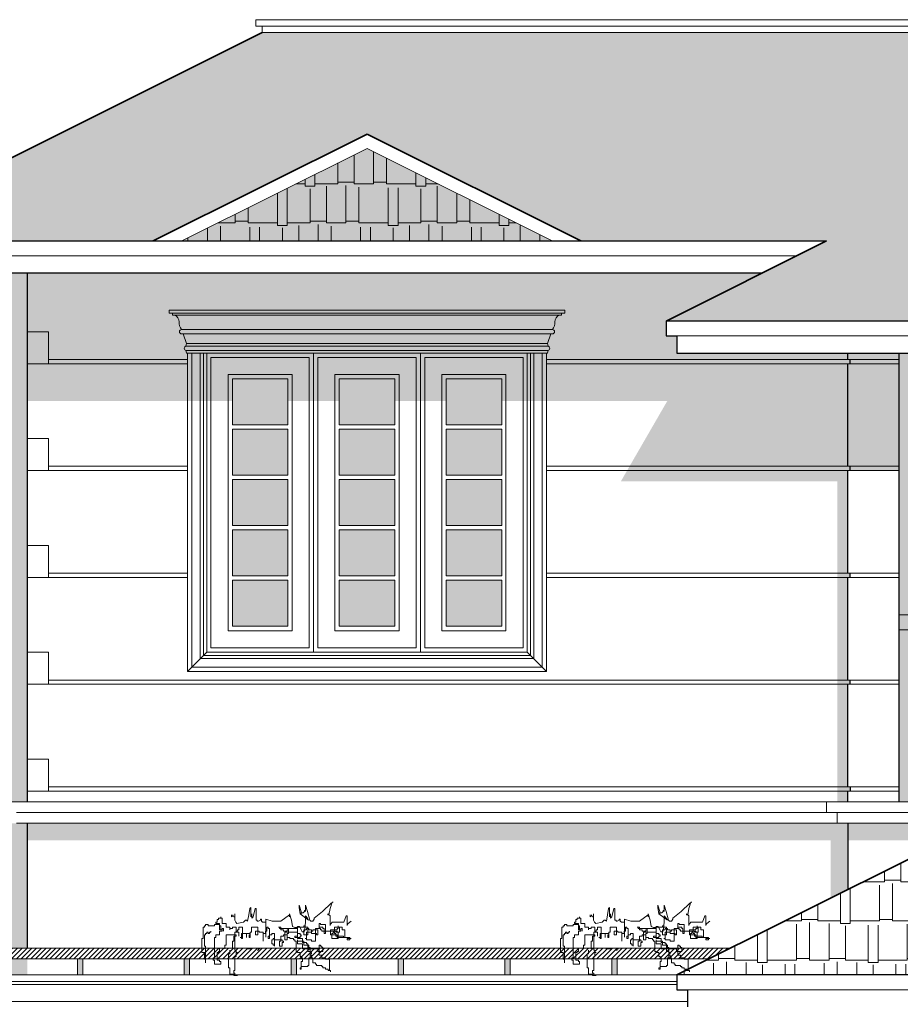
# Model space of a CAD drawing. Header units: centimetres. Extents: x 157 to 4450, y 465 to 3176.
# Tile 5 of 19: x 489 to 901, y 2555 to 3016. Entities that reach past the tile are written whole.
import ezdxf

# ---------------------------------------------------------------- set-up
doc = ezdxf.new("R2010")
doc.units = ezdxf.units.CM
doc.layers.get('0').update_dxf_attribs({"lineweight": 25})
for name, color, linetype, lineweight in [('1.000', 144, 'Continuous', 13), ('Dimension', 8, 'Continuous', 18), ('FURNIT', 204, 'Continuous', 9), ('Glass', 161, 'Continuous', 5), ('GRASS', 96, 'Continuous', 5), ('Hatch', 12, 'Continuous', 15), ('Shadow', 250, 'Continuous', 5), ('Win', 5, 'Continuous', 20)]:
    doc.layers.add(name, color=color, linetype=linetype, lineweight=lineweight)

# ---------------------------------------------------------------- blocks, each defined once
blk = doc.blocks.new('grass in')
for p, q in [((-20.42, 14.76), (-20.92, 14.76)), ((-20.92, 14.76), (-19.92, 14.26)), ((-19.42, 11.76), (-20.42, 14.76)), ((-19.92, 14.26), (-15.91, 10.26)), ((-18.92, 8.76), (-19.42, 11.76)), ((-19.42, 8.26), (-18.41, 9.26)), ((-18.41, 9.26), (-18.41, 8.76)), ((-15.91, 10.26), (-11.91, 7.26)), ((-9.91, 6.26), (-8.9, 10.26)), ((-5.4, 9.26), (-9.4, 6.26)), ((-8.9, 10.26), (-7.9, 13.26)), ((-7.9, 13.26), (-7.9, 10.26)), ((-7.9, 10.26), (-7.9, 10.76)), ((-7.9, 10.76), (-7.4, 10.76)), ((-7.4, 10.76), (-7.4, 10.26)), ((-7.4, 10.26), (-6.9, 9.76)), ((-6.9, 9.76), (-5.9, 9.76)), ((-5.9, 10.26), (-4.9, 13.26)), ((-5.9, 9.26), (-5.9, 10.26)), ((-5.9, 9.76), (-5.9, 9.26)), ((-4.9, 12.26), (-5.4, 9.26)), ((-4.9, 13.26), (-4.9, 12.26)), ((-1.4, 6.26), (-0.39, 9.26)), ((-0.39, 9.26), (-0.39, 7.76)), ((-0.39, 7.76), (-0.39, 9.26)), ((-0.39, 9.26), (-0.39, 8.76)), ((15.12, 6.26), (15.12, 11.76)), ((15.12, 11.76), (15.62, 11.76)), ((15.62, 11.76), (16.63, 7.76)), ((17.13, 7.26), (17.13, 9.26)), ((17.13, 9.26), (17.13, 8.76)), ((17.63, 7.76), (17.63, 12.26)), ((17.63, 12.26), (18.13, 11.76)), ((18.13, 11.76), (18.63, 8.76)), ((25.14, 6.26), (25.14, 9.26)), ((25.14, 9.26), (25.14, 7.76)), ((-29.34, 5.82), (-27.93, 4.76)), ((-27.93, 4.76), (-27.43, 3.76)), ((-27.43, 3.76), (-27.43, 8.26)), ((-27.43, 8.26), (-26.92, 8.26)), ((-26.92, 8.26), (-25.92, 5.26)), ((-25.92, 5.26), (-20.42, 5.26)), ((-20.42, 5.26), (-19.92, 4.76)), ((-19.92, 4.76), (-19.42, 4.26)), ((-19.42, 3.76), (-19.42, 8.26)), ((-18.41, 8.76), (-18.92, 8.76)), ((-14.92, 4.17), (-14.92, 4.77)), ((-14.92, 4.77), (-14.32, 4.77)), ((-14.32, 4.77), (-14.32, 2.38)), ((-11.91, 7.26), (-11.91, 6.76)), ((-11.91, 6.76), (-11.41, 5.76)), ((-11.41, 5.76), (-10.41, 5.76)), ((-10.41, 5.76), (-9.91, 6.26)), ((-9.4, 6.26), (-8.9, 7.26)), ((-8.9, 7.26), (-7.9, 8.26)), ((-7.9, 8.26), (-7.9, 5.26)), ((-7.9, 5.26), (-7.4, 1.26)), ((-1.9, 3.26), (-1.4, 6.26)), ((-0.39, 8.76), (3.61, 5.76)), ((3.61, 5.76), (7.62, 5.76)), ((7.62, 5.76), (10.62, 6.76)), ((10.62, 6.76), (10.62, -1.74)), ((10.62, -1.74), (10.62, 5.26)), ((10.62, 5.26), (12.12, 5.26)), ((12.12, 5.26), (12.62, 5.76)), ((12.62, 5.76), (12.62, 6.76)), ((12.62, 6.76), (13.12, 6.76)), ((13.12, 6.76), (13.12, 6.26)), ((13.12, 6.26), (14.12, 5.76)), ((14.12, 5.76), (14.62, 5.76)), ((14.62, 5.76), (14.62, 6.26)), ((14.62, 6.26), (15.12, 6.26)), ((16.63, 7.76), (17.13, 7.26)), ((17.13, 8.76), (17.63, 7.76)), ((18.63, 8.76), (19.13, 5.76)), ((19.13, 5.76), (19.63, 6.26)), ((19.63, 6.26), (20.13, 6.26)), ((20.13, 6.26), (21.13, 5.26)), ((21.13, 5.26), (24.13, 4.76)), ((24.13, 4.76), (24.63, 5.26)), ((24.63, 5.26), (25.14, 6.26)), ((25.14, 7.76), (25.64, 7.76)), ((25.64, 7.76), (26.14, 8.76)), ((26.14, 8.76), (26.14, 8.26)), ((26.14, 8.26), (26.64, 7.76)), ((26.64, 7.76), (26.64, 8.76)), ((31.04, 4.77), (29.25, 4.77)), ((29.25, 4.77), (29.25, 2.98)), ((31.63, 7.15), (31.04, 7.15)), ((31.04, 7.15), (31.04, 4.77)), ((31.63, 7.15), (31.63, 7.75)), ((31.63, 7.75), (31.63, 7.15)), ((32.83, 7.15), (31.63, 7.15)), ((32.23, 1.79), (32.23, 4.77)), ((32.23, 4.77), (34.02, 4.77)), ((32.83, 6.55), (32.83, 7.15)), ((33.42, 6.55), (32.83, 6.55)), ((33.42, 5.36), (33.42, 6.55)), ((34.02, 5.36), (33.42, 5.36)), ((34.02, 4.77), (34.02, 5.36)), ((-26.26, -1.79), (-26.26, 1.79)), ((-26.26, 1.79), (-25.07, 1.79)), ((-25.07, 1.79), (-25.07, 2.98)), ((-25.07, 2.98), (-21.49, 2.98)), ((-23.87, 0.6), (-23.87, 2.98)), ((-23.87, 2.98), (-23.28, 2.98)), ((-22.08, 0.6), (-23.87, 0.6)), ((-23.28, 2.98), (-23.28, 3.58)), ((-23.28, 3.58), (-23.28, 2.38)), ((-23.28, 2.38), (-22.68, 2.38)), ((-23.28, -2.38), (-23.28, 0.6)), ((-23.28, 0.6), (-22.68, 0.6)), ((-22.68, 2.38), (-22.68, 1.79)), ((-22.68, 1.79), (-19.7, 1.79)), ((-22.68, 0.6), (-22.68, 1.19)), ((-22.68, 1.19), (-19.7, 1.19)), ((-21.49, 1.19), (-22.08, 1.19)), ((-22.08, 1.19), (-22.08, 0.6)), ((-22.08, -1.19), (-22.08, 0)), ((-22.08, 0), (-21.49, 0)), ((-21.49, 2.98), (-21.49, 1.19)), ((-21.49, 0), (-21.49, 0.6)), ((-21.49, 0.6), (-20.89, 0.6)), ((-20.89, 0.6), (-20.89, 0)), ((-20.89, 0), (-20.29, 0)), ((-20.29, 0), (-20.29, -2.38)), ((-19.7, 1.79), (-19.7, 1.19)), ((-19.7, 1.19), (-19.7, -0.6)), ((-19.7, 1.19), (-16.11, 1.19)), ((-19.42, 4.26), (-19.42, 3.76)), ((-17.31, 0), (-17.31, 4.17)), ((-17.31, 4.17), (-14.92, 4.17)), ((-16.71, 0), (-17.31, 0)), ((-16.71, 1.19), (-16.71, 2.38)), ((-16.71, 2.38), (-16.11, 2.38)), ((-16.71, 1.19), (-16.71, 1.79)), ((-16.71, 1.79), (-16.71, 0)), ((-16.11, 1.19), (-16.71, 1.19)), ((-15.52, 1.19), (-16.71, 1.19)), ((-16.11, 2.38), (-16.11, 2.98)), ((-16.11, 2.98), (-14.32, 2.98)), ((-14.92, 1.79), (-15.52, 1.79)), ((-15.52, 1.79), (-15.52, 1.19)), ((-14.32, 2.38), (-14.92, 2.38)), ((-14.92, 2.38), (-14.92, 1.79)), ((-14.32, 2.98), (-14.32, 2.38)), ((-14.32, 2.38), (-12.53, 2.38)), ((-13.73, -0.6), (-13.73, 1.79)), ((-13.73, 1.79), (-11.34, 1.79)), ((-12.53, 0), (-13.13, 0)), ((-13.13, 0), (-13.13, -0.6)), ((-12.53, 2.38), (-12.53, 0)), ((-12.53, -3.58), (-12.53, 0)), ((-12.53, 0), (-10.74, 0)), ((-11.34, 1.79), (-11.34, 1.19)), ((-11.34, 1.19), (-10.74, 1.19)), ((-10.74, 0), (-10.74, 1.79)), ((-10.74, 1.79), (-9.55, 1.79)), ((-10.74, 1.19), (-10.74, 0.6)), ((-10.74, 0.6), (-8.36, 0.6)), ((-9.55, 1.79), (-9.55, 2.38)), ((-9.55, 2.38), (-8.36, 2.38)), ((-8.95, -0.6), (-8.95, 2.98)), ((-8.95, 2.98), (-7.76, 2.98)), ((-8.36, 2.38), (-8.36, 1.79)), ((-8.36, 1.79), (-7.16, 1.79)), ((-8.36, 0.6), (-8.36, -2.38)), ((-7.76, 2.98), (-7.76, 3.58)), ((-7.76, 3.58), (-7.16, 3.58)), ((-7.4, 1.26), (-6.9, 0.76)), ((-7.16, 3.58), (-7.16, 2.98)), ((-7.16, 2.98), (-4.18, 2.98)), ((-7.16, 1.79), (-7.16, -0.6)), ((-6.9, 0.76), (-6.4, 0.76)), ((-6.4, 0.76), (-5.9, 1.76)), ((-5.9, 1.76), (-5.4, 2.76)), ((-5.4, 2.76), (-4.9, 3.26)), ((-5.37, -0.6), (-5.37, 0)), ((-5.37, 0), (-4.18, 0)), ((-4.9, 3.26), (-4.4, 3.26)), ((-4.4, 3.26), (-3.9, 2.76)), ((-4.18, 2.98), (-4.18, -1.19)), ((0, 2.38), (-4.18, 2.38)), ((-4.18, 2.38), (-4.18, -2.38)), ((-4.18, 0), (-4.18, 0.6)), ((-4.18, 0.6), (1.79, 0.6)), ((-3.9, 2.76), (-2.9, 2.76)), ((-2.9, 2.76), (-1.9, 3.26)), ((0, 0), (0, 2.38)), ((0, 2.38), (4.18, 2.38)), ((0, 1.79), (0, 2.38)), ((0.6, 1.79), (0, 1.79)), ((0.6, 0), (0, 0)), ((0.6, 1.19), (0.6, 1.79)), ((2.39, 1.19), (0.6, 1.19)), ((0.6, -2.98), (0.6, 0)), ((1.79, 0.6), (1.79, -2.98)), ((3.58, 1.79), (2.39, 1.79)), ((2.39, 1.79), (2.39, 1.19)), ((4.77, 2.98), (3.58, 2.98)), ((3.58, 2.98), (3.58, 1.79)), ((4.18, 2.38), (4.18, 2.98)), ((4.18, 2.98), (4.77, 2.98)), ((6.57, -5.96), (6.57, 0)), ((6.57, 0), (7.76, 0)), ((7.76, 0), (7.76, -0.6)), ((8.95, -2.38), (8.95, 2.38)), ((8.95, 2.38), (9.55, 2.38)), ((9.55, 2.38), (9.55, 2.98)), ((9.55, 2.98), (10.15, 2.98)), ((10.15, 2.98), (10.15, 1.19)), ((10.15, 1.19), (10.74, 1.19)), ((10.74, 1.19), (10.74, 0)), ((10.74, 0), (11.94, 0)), ((11.94, -3.58), (11.94, 0.6)), ((11.94, 0.6), (13.73, 0.6)), ((11.94, 0), (11.94, -3.58)), ((13.73, 0.6), (13.73, 1.19)), ((13.73, 1.19), (15.52, 1.19)), ((14.32, -0.6), (14.32, 2.98)), ((14.32, 2.98), (17.31, 2.98)), ((15.52, 1.19), (15.52, -0.6)), ((17.31, 2.98), (17.31, 0.6)), ((17.31, 0.6), (17.91, 0.6)), ((17.91, 0.6), (17.91, -0.6)), ((17.91, -1.79), (17.91, 0)), ((17.91, 0), (19.7, 0)), ((19.7, 0), (19.7, -1.79)), ((19.7, -1.79), (19.7, 0)), ((19.7, 0), (21.49, 0)), ((21.49, -2.38), (21.49, 2.98)), ((21.49, 2.98), (23.28, 2.98)), ((21.49, 0), (21.49, 0.6)), ((21.49, 0.6), (21.49, 0)), ((21.49, 0), (22.08, 0)), ((22.08, 0), (22.08, -1.79)), ((23.28, 2.98), (23.28, 1.79)), ((23.28, 1.79), (23.87, 1.79)), ((24.47, 0.6), (23.28, 0.6)), ((23.28, 0.6), (23.28, -1.19)), ((23.87, 1.79), (23.87, 1.19)), ((23.87, 1.19), (24.47, 1.19)), ((26.26, 2.98), (24.47, 2.98)), ((24.47, 2.98), (24.47, 0.6)), ((24.47, 1.19), (24.47, 0.6)), ((24.47, 0.6), (25.07, 0.6)), ((25.07, 0.6), (25.07, -7.75)), ((26.26, 2.38), (26.26, 2.98)), ((27.45, 2.38), (26.26, 2.38)), ((29.25, 2.98), (27.45, 2.98)), ((27.45, 2.98), (27.45, 1.79)), ((27.45, 1.79), (27.45, 2.38)), ((31.04, 2.38), (30.44, 2.38)), ((30.44, 2.38), (30.44, 1.19)), ((31.04, 1.19), (31.04, 2.38)), ((31.63, 1.79), (31.04, 1.79)), ((31.04, 1.79), (31.04, 1.19)), ((31.04, 1.19), (31.04, 1.79)), ((31.04, 1.79), (32.23, 1.79)), ((32.23, 1.19), (31.04, 1.19)), ((32.23, 3.58), (31.63, 3.58)), ((31.63, 3.58), (31.63, 1.79)), ((34.62, 4.17), (32.23, 4.17)), ((32.23, 4.17), (32.23, 3.58)), ((32.23, -0.6), (32.23, 1.19)), ((34.62, 3.58), (34.62, 4.17)), ((37.6, 3.58), (34.62, 3.58)), ((36.41, 1.19), (36.41, 0.6)), ((36.41, 0.6), (37, 0.6)), ((37, 0.6), (37, 0)), ((37, 0), (37.6, 0)), ((38.79, 4.17), (37.6, 4.17)), ((37.6, 4.17), (37.6, 3.58)), ((37.6, 0), (37.6, 0.6)), ((37.6, 0.6), (38.2, 0.6)), ((38.2, 0.6), (38.2, 0)), ((38.2, 0), (38.79, 0)), ((38.79, 3.58), (38.79, 4.17)), ((39.39, 3.58), (38.79, 3.58)), ((38.79, 0), (38.79, -0.6)), ((39.39, 2.98), (39.39, 3.58)), ((39.99, 2.98), (39.39, 2.98)), ((39.99, -2.38), (39.99, 2.98)), ((-29.34, -2.38), (-27.45, -2.38)), ((-28.65, -2.98), (-28.65, -1.79)), ((-28.65, -1.79), (-25.66, -1.79)), ((-27.45, -2.98), (-28.65, -2.98)), ((-27.45, -2.38), (-27.45, -2.98)), ((-22.68, -1.79), (-26.26, -1.79)), ((-25.66, -1.79), (-25.66, -1.19)), ((-25.66, -1.19), (-22.08, -1.19)), ((-20.29, -2.38), (-23.28, -2.38)), ((-19.7, -0.6), (-22.68, -0.6)), ((-22.68, -0.6), (-22.68, -1.79)), ((-13.13, -0.6), (-13.73, -0.6)), ((-10.74, -3.58), (-12.53, -3.58)), ((-8.36, -2.98), (-10.74, -2.98)), ((-10.74, -2.98), (-10.74, -3.58)), ((-7.16, -0.6), (-8.95, -0.6)), ((-8.36, -2.38), (-7.76, -2.38)), ((-7.76, -2.38), (-8.36, -2.38)), ((-8.36, -2.38), (-8.36, -2.98)), ((-8.36, -4.77), (-8.36, -4.17)), ((-8.36, -4.17), (-7.16, -4.17)), ((-7.16, -4.17), (-7.16, -3.58)), ((-7.16, -3.58), (-4.18, -3.58)), ((-6.57, -4.17), (-7.16, -4.17)), ((-7.16, -4.17), (-7.16, -5.36)), ((-4.18, -2.38), (-6.57, -2.38)), ((-6.57, -2.38), (-6.57, -4.17)), ((-5.97, -1.19), (-5.97, -0.6)), ((-5.97, -0.6), (-5.37, -0.6)), ((-5.37, -1.19), (-5.97, -1.19)), ((-5.37, -1.79), (-5.37, -1.19)), ((-2.98, -1.79), (-5.37, -1.79)), ((-4.18, -1.19), (-2.98, -1.19)), ((-4.18, -3.58), (-4.18, -2.98)), ((-4.18, -2.98), (-4.18, -4.77)), ((-3.58, -8.34), (-3.58, -3.58)), ((-3.58, -3.58), (-2.98, -3.58)), ((-2.98, -1.19), (-2.98, -1.79)), ((-2.98, -3.58), (-2.98, -2.98)), ((-2.98, -2.98), (-2.39, -2.98)), ((-2.39, -2.98), (-2.39, -2.38)), ((-2.39, -2.38), (-0.6, -2.38)), ((-0.6, -2.38), (-0.6, -1.79)), ((-0.6, -1.79), (0.6, -1.79)), ((0.6, -1.79), (0.6, -0.6)), ((0.6, -0.6), (2.39, -0.6)), ((1.79, -2.98), (0.6, -2.98)), ((2.39, -0.6), (2.39, -1.19)), ((2.39, -1.19), (3.58, -1.19)), ((2.39, -4.17), (2.39, -3.58)), ((2.39, -3.58), (2.98, -3.58)), ((2.98, -4.17), (2.39, -4.17)), ((2.98, -3.58), (2.98, -2.98)), ((2.98, -2.98), (6.57, -2.98)), ((2.98, -5.96), (2.98, -4.17)), ((3.58, -1.19), (3.58, -3.58)), ((3.58, -3.58), (4.18, -3.58)), ((4.18, -3.58), (4.18, -5.96)), ((6.57, -2.98), (6.57, -2.38)), ((6.57, -2.38), (7.16, -2.38)), ((7.16, -2.38), (7.16, -2.98)), ((7.16, -2.98), (7.76, -2.98)), ((7.76, -0.6), (8.95, -0.6)), ((7.76, -2.98), (7.76, -4.77)), ((8.95, -0.6), (8.95, -1.19)), ((8.95, -1.19), (9.55, -1.19)), ((9.55, -2.38), (8.95, -2.38)), ((9.55, -1.19), (9.55, -2.38)), ((15.52, -0.6), (14.32, -0.6)), ((17.91, -0.6), (18.5, -0.6)), ((18.5, -1.79), (17.91, -1.79)), ((18.5, -0.6), (18.5, -1.79)), ((22.08, -2.38), (21.49, -2.38)), ((22.08, -1.79), (22.68, -1.79)), ((22.68, -1.79), (22.08, -1.79)), ((22.08, -1.79), (22.08, -2.38)), ((24.47, -1.19), (24.47, -0.6)), ((24.47, -0.6), (29.25, -0.6)), ((25.66, -1.19), (24.47, -1.19)), ((25.66, -3.58), (25.66, -1.19)), ((26.26, -3.58), (25.66, -3.58)), ((26.26, -7.15), (26.26, -3.58)), ((29.25, -0.6), (29.25, -5.36)), ((34.02, -0.6), (32.23, -0.6)), ((34.02, -1.79), (34.02, -0.6)), ((34.62, -1.79), (34.02, -1.79)), ((34.62, -11.32), (34.62, -1.79)), ((38.79, -0.6), (39.39, -0.6)), ((39.39, -0.6), (39.39, -5.96)), ((40.59, -2.38), (39.99, -2.38)), ((40.59, -8.94), (40.59, -2.38)), ((-16.11, -8.34), (-16.11, -6.55)), ((-16.11, -6.55), (-15.52, -6.55)), ((-13.73, -8.34), (-16.11, -8.34)), ((-15.52, -6.55), (-15.52, -5.96)), ((-15.52, -5.96), (-14.92, -5.96)), ((-14.92, -5.96), (-14.92, -5.36)), ((-14.92, -5.36), (-14.32, -5.36)), ((-14.32, -5.36), (-14.32, -10.13)), ((-9.55, -7.15), (-13.73, -7.15)), ((-13.73, -7.15), (-13.73, -8.34)), ((-10.74, -9.53), (-10.74, -8.94)), ((-10.74, -8.94), (-10.15, -8.94)), ((-10.15, -8.94), (-10.15, -6.55)), ((-10.15, -6.55), (-8.95, -6.55)), ((-8.95, -8.34), (-10.15, -8.34)), ((-10.15, -8.34), (-10.15, -11.32)), ((-7.16, -5.36), (-9.55, -5.36)), ((-9.55, -5.36), (-9.55, -7.15)), ((-8.95, -6.55), (-8.95, -4.77)), ((-8.95, -4.77), (-8.36, -4.77)), ((-6.57, -7.15), (-8.95, -7.15)), ((-8.95, -7.15), (-8.95, -8.34)), ((-4.18, -4.77), (-6.57, -4.77)), ((-6.57, -4.77), (-6.57, -7.15)), ((-5.37, -10.73), (-5.37, -8.94)), ((-5.37, -8.94), (-4.18, -8.94)), ((-4.18, -8.94), (-4.18, -8.34)), ((-4.18, -8.34), (-3.58, -8.34)), ((4.18, -5.96), (2.98, -5.96)), ((7.16, -5.36), (6.57, -5.36)), ((6.57, -5.36), (6.57, -5.96)), ((7.76, -4.77), (7.16, -4.77)), ((7.16, -4.77), (7.16, -5.36)), ((14.07, -7.15), (13.47, -7.15)), ((14.07, -7.75), (14.07, -7.15)), ((14.66, -7.75), (14.07, -7.75)), ((17.05, -7.15), (19.44, -7.15)), ((24.47, -8.94), (23.87, -8.94)), ((23.87, -8.94), (24.47, -8.94)), ((25.07, -7.75), (24.47, -7.75)), ((24.47, -7.75), (24.47, -8.94)), ((24.47, -8.94), (24.47, -10.73)), ((27.45, -9.53), (27.45, -7.75)), ((29.25, -5.36), (29.84, -5.36)), ((29.84, -5.36), (29.84, -7.15)), ((32.23, -7.15), (32.23, -8.34)), ((32.23, -8.34), (32.83, -8.34)), ((32.83, -8.34), (32.83, -8.94)), ((32.83, -8.94), (33.42, -8.94)), ((33.42, -8.94), (33.42, -12.51)), ((39.39, -5.96), (38.79, -5.96)), ((38.79, -5.96), (38.79, -13.7)), ((39.39, -11.92), (39.39, -8.94)), ((39.39, -8.94), (40.59, -8.94)), ((-17.31, -11.92), (-19.1, -11.92)), ((-19.1, -11.92), (-19.1, -17.28)), ((-15.52, -11.32), (-17.31, -11.32)), ((-17.31, -11.32), (-17.31, -11.92)), ((-14.32, -10.13), (-15.52, -10.13)), ((-15.52, -10.13), (-15.52, -11.32)), ((-12.53, -14.3), (-12.53, -13.7)), ((-12.53, -13.7), (-11.34, -13.7)), ((-11.34, -13.7), (-11.34, -11.32)), ((-11.34, -11.32), (-10.74, -11.32)), ((-10.15, -9.53), (-10.74, -9.53)), ((-10.74, -11.32), (-10.74, -10.13)), ((-10.74, -10.13), (-10.15, -10.13)), ((-10.15, -10.13), (-10.15, -9.53)), ((-10.15, -11.32), (-9.55, -11.32)), ((-9.55, -11.32), (-9.55, -14.9)), ((-6.57, -13.11), (-6.57, -11.32)), ((-6.57, -11.32), (-5.97, -11.32)), ((-5.97, -13.11), (-6.57, -13.11)), ((-5.97, -11.32), (-5.97, -10.73)), ((-5.97, -10.73), (-5.37, -10.73)), ((-5.97, -16.68), (-5.97, -13.11)), ((24.47, -10.73), (25.07, -10.73)), ((25.07, -10.73), (25.07, -17.28)), ((28.05, -9.53), (27.45, -9.53)), ((28.05, -16.09), (28.05, -9.53)), ((32.23, -13.11), (31.63, -13.11)), ((31.63, -13.11), (31.63, -14.3)), ((33.42, -12.51), (32.23, -12.51)), ((32.23, -12.51), (32.23, -13.11)), ((35.21, -11.32), (34.62, -11.32)), ((34.62, -14.3), (34.62, -12.51)), ((34.62, -12.51), (35.21, -12.51)), ((35.21, -12.51), (35.21, -11.32)), ((38.79, -13.7), (38.79, -11.92)), ((38.79, -11.92), (39.39, -11.92)), ((-19.1, -17.28), (-19.7, -17.28)), ((-19.7, -17.28), (-19.7, -17.88)), ((-19.7, -17.88), (-19.7, -17.28)), ((-19.7, -17.28), (-18.5, -17.28)), ((-18.5, -17.28), (-18.5, -16.68)), ((-18.5, -16.68), (-17.31, -16.68)), ((-17.31, -16.68), (-17.31, -16.09)), ((-17.31, -16.09), (-16.11, -16.09)), ((-16.11, -16.09), (-16.11, -15.49)), ((-16.11, -15.49), (-15.52, -15.49)), ((-15.52, -15.49), (-15.52, -14.9)), ((-15.52, -14.9), (-13.13, -14.9)), ((-13.13, -14.9), (-13.13, -14.3)), ((-13.13, -14.3), (-12.53, -14.3)), ((-9.55, -14.9), (-8.95, -14.9)), ((-8.95, -14.9), (-8.95, -15.49)), ((-8.95, -15.49), (-5.97, -15.49)), ((-5.97, -15.49), (-5.97, -16.09)), ((-5.97, -16.09), (-5.37, -16.09)), ((-5.37, -16.68), (-5.97, -16.68)), ((-5.37, -16.09), (-5.37, -16.68)), ((25.07, -17.28), (25.66, -17.28)), ((25.66, -17.28), (25.66, -18.47)), ((27.45, -19.07), (27.45, -16.09)), ((27.45, -16.09), (28.05, -16.09)), ((31.63, -14.3), (34.62, -14.3)), ((25.07, -19.66), (23.87, -19.66)), ((23.87, -19.66), (25.66, -19.66)), ((25.66, -18.47), (25.07, -18.47)), ((25.07, -18.47), (25.07, -19.66)), ((25.66, -19.66), (25.66, -19.07)), ((25.66, -19.07), (27.45, -19.07))]:
    blk.add_line(p, q)

msp = doc.modelspace()

# ---------------------------------------------------------------- hatches: boundary and pattern name
at = {"layer": 'FURNIT'}
h = msp.add_hatch(dxfattribs=at)
h.set_pattern_fill('AR-RSHKE', color=256, scale=0.06, style=0)
h.set_pattern_definition([(180, (5032.633, 3267.841), (-38.862, 18.288), [9.144, -7.62, 10.668, -4.572, 13.716, -6.096]), (180, (5023.49, 3268.603), (-38.862, 18.288), [7.62, -28.956, 6.096, -9.144]), (180, (5005.201, 3266.698), (-38.862, 18.288), [4.572, -47.244]), (90, (5032.633, 3267.841), (12.954, 18.288), [17.526, -55.626]), (90, (5023.489, 3267.841), (12.954, 18.288), [17.145, -56.007]), (90, (5015.869, 3267.841), (12.954, 18.288), [16.002, -57.15]), (90, (5005.201, 3266.698), (12.954, 18.288), [17.526, -55.626]), (90, (5000.629, 3266.698), (12.954, 18.288), [17.526, -55.626]), (90, (4986.913, 3267.841), (12.954, 18.288), [16.764, -56.388])])
h.paths.add_polyline_path([(651.11, 2955.3), (737.7, 2912), (564.53, 2912)])
h = msp.add_hatch(dxfattribs=at)
h.set_pattern_fill('ANSI31', color=176, scale=0.5, style=0)
h.set_pattern_definition([(45, (171.5925, 563.2707), (-1.122532, 1.122532), [])])
h.paths.add_polyline_path([(821.11, 2581), (415.61, 2581, 1), (415.61, 2576), (811.11, 2576)])
for points in [[(515.61, 2576), (518.11, 2576), (518.11, 2568.5), (515.61, 2568.5)], [(565.61, 2576), (568.11, 2576), (568.11, 2568.5), (565.61, 2568.5)], [(615.61, 2576), (618.11, 2576), (618.11, 2568.5), (615.61, 2568.5)], [(665.61, 2576), (668.11, 2576), (668.11, 2568.5), (665.61, 2568.5)], [(715.61, 2576), (718.11, 2576), (718.11, 2568.5), (715.61, 2568.5)], [(765.61, 2576), (768.11, 2576), (768.11, 2568.5), (765.61, 2568.5)]]:
    msp.add_hatch(color=176, dxfattribs=at).paths.add_polyline_path(points)
at = {"layer": 'Glass'}
h = msp.add_hatch(color=256, dxfattribs=at)
h.paths.add_polyline_path([(588.11, 2847.5), (614.11, 2847.5), (614.11, 2825.93), (588.11, 2825.93)])
h.paths.add_polyline_path([(588.11, 2823.93), (614.11, 2823.93), (614.11, 2802.36), (588.11, 2802.36)])
h.paths.add_polyline_path([(588.11, 2800.36), (614.11, 2800.36), (614.11, 2778.79), (588.11, 2778.79)])
h.paths.add_polyline_path([(588.11, 2776.79), (614.11, 2776.79), (614.11, 2755.22), (588.11, 2755.22)])
h.paths.add_polyline_path([(588.11, 2753.22), (614.11, 2753.22), (614.11, 2731.65), (588.11, 2731.65)])
h = msp.add_hatch(color=256, dxfattribs=at)
h.paths.add_polyline_path([(638.11, 2847.5), (664.11, 2847.5), (664.11, 2825.93), (638.11, 2825.93)])
h.paths.add_polyline_path([(638.11, 2823.93), (664.11, 2823.93), (664.11, 2802.36), (638.11, 2802.36)])
h.paths.add_polyline_path([(638.11, 2800.36), (664.11, 2800.36), (664.11, 2778.79), (638.11, 2778.79)])
h.paths.add_polyline_path([(638.11, 2776.79), (664.11, 2776.79), (664.11, 2755.22), (638.11, 2755.22)])
h.paths.add_polyline_path([(638.11, 2753.22), (664.11, 2753.22), (664.11, 2731.65), (638.11, 2731.65)])
h = msp.add_hatch(color=256, dxfattribs=at)
h.paths.add_polyline_path([(688.11, 2847.5), (714.11, 2847.5), (714.11, 2825.93), (688.11, 2825.93)])
h.paths.add_polyline_path([(688.11, 2823.93), (714.11, 2823.93), (714.11, 2802.36), (688.11, 2802.36)])
h.paths.add_polyline_path([(688.11, 2800.36), (714.11, 2800.36), (714.11, 2778.79), (688.11, 2778.79)])
h.paths.add_polyline_path([(688.11, 2776.79), (714.11, 2776.79), (714.11, 2755.22), (688.11, 2755.22)])
h.paths.add_polyline_path([(688.11, 2753.22), (714.11, 2753.22), (714.11, 2731.65), (688.11, 2731.65)])
h = msp.add_hatch(dxfattribs=at)
h.set_pattern_fill('BRASS', color=176, scale=0.5, style=0)
h.set_pattern_definition([(0, (171.5925, 563.2707), (0, 3.175), []), (0, (171.5925, 564.8582), (0, 3.175), [1.5875, -0.79375])])
h.paths.add_polyline_path([(1302.11, 2737), (900.11, 2737), (900.11, 2730), (1302.11, 2730)])
at = {"layer": 'Hatch'}
h = msp.add_hatch(dxfattribs=at)
h.set_pattern_fill('AR-RSHKE', color=256, scale=0.06, style=0)
h.set_pattern_definition([(0, (171.593, 563.27), (38.862, 18.288), [9.144, -7.62, 10.668, -4.572, 13.716, -6.096]), (0, (180.737, 564.033), (38.862, 18.288), [7.62, -28.956, 6.096, -9.144]), (0, (199.025, 562.128), (38.862, 18.288), [4.572, -47.244]), (90, (171.593, 563.271), (-12.954, 18.288), [17.526, -55.626]), (90, (180.737, 563.271), (-12.954, 18.288), [17.145, -56.007]), (90, (188.357, 563.271), (-12.954, 18.288), [16.002, -57.15]), (90, (199.025, 562.128), (-12.954, 18.288), [17.526, -55.626]), (90, (203.597, 562.128), (-12.954, 18.288), [17.526, -55.626]), (90, (217.313, 563.271), (-12.954, 18.288), [16.764, -56.388])])
h.paths.add_polyline_path([(1551.11, 2962), (1651.11, 2912), (1795.11, 2912), (1600.11, 3009.5), (1107.11, 3009.5), (602.11, 3009.5), (407.11, 2912), (551.11, 2912), (651.11, 2962), (751.11, 2912), (866.11, 2912), (791.11, 2874.5), (1107.11, 2874.5), (1411.11, 2874.5), (1336.11, 2912), (1451.11, 2912)])
h = msp.add_hatch(dxfattribs=at)
h.set_pattern_fill('AR-RSHKE', color=256, scale=0.06, style=0)
h.set_pattern_definition([(0, (171.593, 545.476), (38.862, 18.288), [9.144, -7.62, 10.668, -4.572, 13.716, -6.096]), (0, (180.737, 546.238), (38.862, 18.288), [7.62, -28.956, 6.096, -9.144]), (0, (199.025, 544.333), (38.862, 18.288), [4.572, -47.244]), (90, (171.593, 545.476), (-12.954, 18.288), [17.526, -55.626]), (90, (180.737, 545.476), (-12.954, 18.288), [17.145, -56.007]), (90, (188.357, 545.476), (-12.954, 18.288), [16.002, -57.15]), (90, (199.025, 544.333), (-12.954, 18.288), [17.526, -55.626]), (90, (203.597, 544.333), (-12.954, 18.288), [17.526, -55.626]), (90, (217.313, 545.476), (-12.954, 18.288), [16.764, -56.388])])
edge = h.paths.add_edge_path()
edge.add_spline(control_points=[(1099.81, 2704.18), (1099.68, 2704.24), (1098.58, 2704.61), (1096.13, 2701.89), (1095.2, 2698.28), (1091.3, 2695.61), (1086.95, 2697.39), (1083.82, 2695.9), (1079.52, 2692.93), (1082.85, 2691.12), (1082.78, 2693.32), (1085.52, 2692.28), (1082.79, 2690.6), (1080.94, 2689.77), (1077.8, 2693.09), (1079.59, 2686.77), (1075.74, 2688.45), (1078.05, 2690.06), (1074.5, 2691.85), (1070.47, 2690.26), (1070.72, 2683.1), (1063.85, 2685.68), (1060.54, 2682.64), (1055.54, 2674.37), (1058.16, 2682.03), (1050.53, 2679.32), (1053.57, 2679.56), (1055.12, 2674.84), (1047.92, 2679.43), (1049.2, 2673.01), (1051.54, 2677.74), (1053.4, 2672.94), (1046.95, 2672.66), (1041.1, 2674), (1041.2, 2670.91), (1041.22, 2670.16)], knot_values=[0, 0, 0, 0, 0.43099, 3.728552, 8.167035, 12.641918, 15.453051, 21.159038, 24.084088, 26.04717, 27.027341, 28.610192, 30.595886, 33.155612, 35.237403, 39.007703, 40.679089, 42.0655, 44.302944, 48.337665, 53.925586, 58.902345, 63.74816, 69.768748, 72.575093, 77.019632, 77.640528, 80.140113, 85.145735, 87.40215, 90.262182, 92.070047, 97.207203, 103.538612, 105.559756, 105.559756, 105.559756, 105.559756], degree=3, periodic=0)
edge.add_line((1041.22, 2670.16), (1015.43, 2670.16))
edge.add_line((1015.43, 2670.16), (1012.13, 2670.16))
edge.add_line((1012.13, 2670.16), (1012.13, 2667.64))
edge.add_line((1012.13, 2667.64), (1011.34, 2667.64))
edge.add_line((1011.34, 2667.64), (1011.34, 2665.12))
edge.add_line((1011.34, 2665.12), (1010.54, 2665.12))
edge.add_arc((1008.64, 2664.11), 2.15, -75.7223, 27.9105, ccw=False)
edge.add_arc((1009.92, 2660.05), 2.11, 110.8406, 186.7721)
edge.add_arc((1005.73, 2660.05), 2.11, 353.2279, 429.1594)
edge.add_arc((1007.01, 2664.11), 2.15, 152.0895, 255.7223, ccw=False)
edge.add_line((1005.11, 2665.12), (1004.32, 2665.12))
edge.add_line((1004.32, 2665.12), (1004.32, 2667.64))
edge.add_line((1004.32, 2667.64), (1003.52, 2667.64))
edge.add_line((1003.52, 2667.64), (1003.52, 2670.16))
edge.add_line((1003.52, 2670.16), (999.43, 2670.16))
edge.add_line((999.43, 2670.16), (796.11, 2568.5))
edge.add_line((796.11, 2568.5), (1406.11, 2568.5))
edge.add_line((1406.11, 2568.5), (1202.8, 2670.16))
edge.add_line((1202.8, 2670.16), (1198.71, 2670.16))
edge.add_line((1198.71, 2670.16), (1198.71, 2667.64))
edge.add_line((1198.71, 2667.64), (1197.91, 2667.64))
edge.add_line((1197.91, 2667.64), (1197.91, 2665.12))
edge.add_line((1197.91, 2665.12), (1197.12, 2665.12))
edge.add_arc((1195.21, 2664.11), 2.15, -75.7223, 27.9105, ccw=False)
edge.add_arc((1196.49, 2660.05), 2.11, 110.8406, 186.7721)
edge.add_arc((1192.31, 2660.05), 2.11, 353.2279, 429.1594)
edge.add_arc((1193.59, 2664.11), 2.15, 152.0895, 255.7223, ccw=False)
edge.add_line((1191.68, 2665.12), (1190.89, 2665.12))
edge.add_line((1190.89, 2665.12), (1190.89, 2667.64))
edge.add_line((1190.89, 2667.64), (1190.09, 2667.64))
edge.add_line((1190.09, 2667.64), (1190.09, 2670.16))
edge.add_line((1190.09, 2670.16), (1186.8, 2670.16))
edge.add_line((1186.8, 2670.16), (1161.01, 2670.16))
edge.add_spline(control_points=[(1161.01, 2670.16), (1161.03, 2670.91), (1161.13, 2674), (1155.28, 2672.66), (1148.82, 2672.94), (1150.69, 2677.74), (1153.03, 2673.01), (1154.31, 2679.43), (1147.1, 2674.84), (1148.65, 2679.56), (1151.7, 2679.32), (1144.06, 2682.03), (1146.68, 2674.37), (1141.69, 2682.64), (1138.38, 2685.68), (1131.5, 2683.1), (1131.75, 2690.26), (1127.73, 2691.85), (1124.18, 2690.06), (1126.49, 2688.45), (1122.64, 2686.77), (1124.43, 2693.09), (1121.29, 2689.77), (1119.43, 2690.6), (1116.7, 2692.28), (1119.45, 2693.32), (1119.38, 2691.12), (1122.71, 2692.93), (1118.41, 2695.9), (1115.27, 2697.39), (1110.92, 2695.61), (1107.02, 2698.28), (1106.09, 2701.89), (1103.65, 2704.61), (1102.55, 2704.24), (1102.42, 2704.18)], knot_values=[0, 0, 0, 0, 2.021145, 8.352554, 13.489709, 15.297574, 18.157606, 20.414022, 25.419643, 27.919229, 28.540125, 32.984664, 35.791008, 41.811596, 46.657412, 51.63417, 57.222091, 61.256812, 63.494257, 64.880667, 66.552053, 70.322354, 72.404144, 74.96387, 76.949565, 78.532415, 79.512586, 81.475668, 84.400718, 90.106706, 92.917838, 97.392721, 101.831205, 105.128766, 105.559756, 105.559756, 105.559756, 105.559756], degree=3, periodic=0)
edge.add_arc((1101.57, 2704.88), 1.1, 293.933, 320.4649, ccw=False)
edge.add_arc((1102.82, 2702.12), 1.93, 114.5223, 121.2993)
edge.add_spline(control_points=[(1101.82, 2703.77), (1101.58, 2703.57), (1101.35, 2703.33), (1101.11, 2703.06)], knot_values=[106.239298, 106.239298, 106.239298, 106.239298, 107.016911, 107.016911, 107.016911, 107.016911], degree=3, periodic=0)
edge.add_arc((1099.41, 2702.12), 1.93, 28.6329, 31.1327)
edge.add_spline(control_points=[(1101.11, 2703.06), (1100.88, 2703.33), (1100.64, 2703.57), (1100.41, 2703.77)], knot_values=[106.239298, 106.239298, 106.239298, 106.239298, 107.016911, 107.016911, 107.016911, 107.016911], degree=3, periodic=0)
edge.add_arc((1099.41, 2702.12), 1.93, 58.7007, 65.4777)
edge.add_arc((1100.66, 2704.88), 1.1, 219.5351, 246.067, ccw=False)
at = {"layer": 'Shadow'}
for color, points in [(256, [(651.11, 2962), (590.38, 2950.4), (546.07, 2912), (551.07, 2912)]), (161, [(564.53, 2912), (737.7, 2912), (651.11, 2955.3)]), (256, [(1389.52, 2837), (1710.11, 2837), (1710.11, 2897), (1366.11, 2897), (1411.11, 2874.5), (1411.11, 2867.5), (1406.11, 2867.5), (1406.11, 2859.5), (796.11, 2859.5), (796.11, 2867.5), (791.11, 2867.5), (791.11, 2874.5), (836.11, 2897), (492.11, 2897), (492.11, 2837), (791.55, 2837), (769.89, 2799.5), (876.11, 2799.5), (876.11, 2804.5), (900.11, 2804.5), (900.11, 2729.5), (1302.11, 2729.5), (1302.11, 2804.5), (1326.11, 2804.5), (1326.11, 2799.5), (1367.87, 2799.5)]), (161, [(900.11, 2730), (900.11, 2649.5), (958.11, 2649.5), (1101.11, 2721), (1244.11, 2649.5), (1302.11, 2649.5), (1302.11, 2730)]), (256, [(876.11, 2639.5), (868.11, 2639.5), (868.11, 2604.5), (876.11, 2608.5)])]:
    msp.add_hatch(color=color, dxfattribs=at).paths.add_polyline_path(points)
h = msp.add_hatch(color=256, dxfattribs=at)
h.paths.add_polyline_path([(492.11, 2897), (477.11, 2897), (443.58, 2649.5), (482.11, 2649.5), (492.11, 2649.5)])
h.paths.add_polyline_path([(492.11, 2639.5), (487.11, 2639.5), (442.22, 2639.5), (434.29, 2581), (492.11, 2581)])
h = msp.add_hatch(color=256, dxfattribs=at)
h.paths.add_polyline_path([(876.11, 2854.5), (871.11, 2854.5), (871.11, 2806.5), (876.11, 2806.5)])
h.paths.add_polyline_path([(877.11, 2856.5), (871.11, 2856.5), (871.11, 2854.5), (877.11, 2854.5)])
h.paths.add_polyline_path([(876.11, 2859.5), (871.11, 2859.5), (871.11, 2856.5), (876.11, 2856.5)])
h.paths.add_polyline_path([(877.11, 2806.5), (871.11, 2806.5), (871.11, 2804.5), (877.11, 2804.5)])
h.paths.add_polyline_path([(876.11, 2804.5), (871.11, 2804.5), (871.11, 2799.5), (876.11, 2799.5)])
h.paths.add_polyline_path([(876.11, 2799.5), (871.11, 2799.5), (871.11, 2756.5), (876.11, 2756.5)])
h.paths.add_polyline_path([(877.11, 2756.5), (871.11, 2756.5), (871.11, 2754.5), (877.11, 2754.5)])
h.paths.add_polyline_path([(876.11, 2754.5), (871.11, 2754.5), (871.11, 2706.5), (876.11, 2706.5)])
h.paths.add_polyline_path([(877.11, 2706.5), (871.11, 2706.5), (871.11, 2704.5), (877.11, 2704.5)])
h.paths.add_polyline_path([(876.11, 2704.5), (871.11, 2704.5), (871.11, 2656.5), (876.11, 2656.5)])
h.paths.add_polyline_path([(877.11, 2656.5), (871.11, 2656.5), (871.11, 2654.5), (877.11, 2654.5)])
h.paths.add_polyline_path([(876.11, 2654.5), (871.11, 2654.5), (871.11, 2649.5), (876.11, 2649.5)])
h = msp.add_hatch(color=256, dxfattribs=at)
h.paths.add_polyline_path([(876.11, 2639.5), (492.11, 2639.5), (492.11, 2631.5), (876.11, 2631.5)])
h.paths.add_polyline_path([(938.11, 2639.5), (876.11, 2639.5), (876.11, 2631.5), (922.11, 2631.5)])
h = msp.add_hatch(color=161, dxfattribs=at)
h.paths.add_polyline_path([(465.61, 2576), (433.62, 2576), (432.6, 2568.5), (465.61, 2568.5)])
h.paths.add_polyline_path([(492.11, 2576), (468.11, 2576), (468.11, 2568.5), (492.11, 2568.5)])

# ---------------------------------------------------------------- linework, layer by layer
at = {"color": 6, "lineweight": 35}
for p, q in [((407.11, 2912), (602.11, 3009.5)), ((551.11, 2912), (651.11, 2962)), ((751.11, 2912), (651.11, 2962)), ((791.11, 2874.5), (866.11, 2912)), ((796.11, 2568.5), (1101.11, 2721))]:
    msp.add_line(p, q, dxfattribs=at)
for p, q in [((407.11, 2912), (866.11, 2912)), ((412.11, 2897), (836.11, 2897)), ((492.11, 2897), (492.11, 2649.5)), ((791.11, 2874.5), (791.11, 2867.5)), ((1107.11, 2874.5), (791.11, 2874.5)), ((791.11, 2867.5), (796.11, 2867.5)), ((796.11, 2867.5), (796.11, 2859.5)), ((796.11, 2859.5), (1107.11, 2859.5)), ((876.11, 2856.5), (876.11, 2859.5)), ((900.11, 2649.5), (900.11, 2859.5)), ((876.11, 2806.5), (876.11, 2854.5)), ((877.11, 2854.5), (877.11, 2856.5)), ((877.11, 2804.5), (877.11, 2806.5)), ((876.11, 2756.5), (876.11, 2804.5)), ((877.11, 2754.5), (877.11, 2756.5)), ((876.11, 2706.5), (876.11, 2754.5)), ((877.11, 2704.5), (877.11, 2706.5)), ((876.11, 2656.5), (876.11, 2704.5)), ((876.11, 2649.5), (876.11, 2654.5)), ((877.11, 2656.5), (877.11, 2654.5)), ((492.11, 2639.5), (492.11, 2581)), ((876.11, 2639.5), (876.11, 2608.5)), ((796.11, 2568.5), (796.11, 2561.5)), ((1406.11, 2568.5), (796.11, 2568.5)), ((796.11, 2561.5), (801.11, 2561.5)), ((801.11, 2561.5), (801.11, 2553.5))]:
    msp.add_line(p, q)
at = {"layer": '1.000'}
for p, q in [((1107.11, 3012.5), (599.11, 3012.5)), ((852.11, 2905), (412.11, 2905)), ((558.61, 2879.5), (743.61, 2879.5)), ((558.61, 2879.5), (558.61, 2878.25)), ((560.11, 2877.25), (560.11, 2878.25)), ((742.11, 2877.25), (742.11, 2878.25)), ((743.61, 2879.5), (743.61, 2878.25)), ((564.36, 2868.5), (565.11, 2868.5)), ((566.61, 2864), (565.11, 2868.5)), ((735.61, 2864), (737.11, 2868.5)), ((737.86, 2868.5), (737.11, 2868.5)), ((1107.11, 2867.5), (796.11, 2867.5)), ((566.61, 2864), (566.36, 2862.72)), ((735.61, 2864), (735.87, 2862.72)), ((566.61, 2859.5), (566.36, 2860.79)), ((566.61, 2859.5), (576.11, 2859.5)), ((726.11, 2859.5), (735.61, 2859.5)), ((735.61, 2859.5), (735.87, 2860.79)), ((487.11, 2644.5), (948.11, 2644.5)), ((821.11, 2581), (415.61, 2581)), ((811.11, 2576), (415.61, 2576)), ((515.61, 2576), (515.61, 2568.5)), ((518.11, 2576), (518.11, 2568.5)), ((565.61, 2576), (565.61, 2568.5)), ((568.11, 2576), (568.11, 2568.5)), ((615.61, 2576), (615.61, 2568.5)), ((618.11, 2576), (618.11, 2568.5)), ((665.61, 2576), (665.61, 2568.5)), ((668.11, 2576), (668.11, 2568.5)), ((715.61, 2576), (715.61, 2568.5)), ((718.11, 2576), (718.11, 2568.5)), ((765.61, 2576), (765.61, 2568.5)), ((768.11, 2576), (768.11, 2568.5)), ((414.61, 2565.5), (796.11, 2565.5)), ((414.61, 2564), (796.11, 2564)), ((801.11, 2561.5), (1401.11, 2561.5)), ((421.11, 2556), (801.11, 2556))]:
    msp.add_line(p, q, dxfattribs=at)
for points in [[(502.11, 2869.5), (492.11, 2869.5), (492.11, 2854.5), (502.11, 2854.5)], [(628.11, 2721.5), (674.11, 2721.5), (674.11, 2857.5), (628.11, 2857.5)], [(724.11, 2721.5), (678.11, 2721.5), (678.11, 2857.5), (724.11, 2857.5)], [(588.11, 2825.93), (588.11, 2847.5), (614.11, 2847.5), (614.11, 2825.93)], [(638.11, 2825.93), (638.11, 2847.5), (664.11, 2847.5), (664.11, 2825.93)], [(688.11, 2825.93), (688.11, 2847.5), (714.11, 2847.5), (714.11, 2825.93)], [(588.11, 2802.36), (588.11, 2823.93), (614.11, 2823.93), (614.11, 2802.36)], [(638.11, 2802.36), (638.11, 2823.93), (664.11, 2823.93), (664.11, 2802.36)], [(688.11, 2802.36), (688.11, 2823.93), (714.11, 2823.93), (714.11, 2802.36)], [(502.11, 2819.5), (492.11, 2819.5), (492.11, 2804.5), (502.11, 2804.5)], [(588.11, 2800.36), (614.11, 2800.36), (614.11, 2778.79), (588.11, 2778.79)], [(638.11, 2800.36), (664.11, 2800.36), (664.11, 2778.79), (638.11, 2778.79)], [(688.11, 2800.36), (714.11, 2800.36), (714.11, 2778.79), (688.11, 2778.79)], [(588.11, 2776.79), (614.11, 2776.79), (614.11, 2755.22), (588.11, 2755.22)], [(638.11, 2776.79), (664.11, 2776.79), (664.11, 2755.22), (638.11, 2755.22)], [(688.11, 2776.79), (714.11, 2776.79), (714.11, 2755.22), (688.11, 2755.22)], [(502.11, 2769.5), (492.11, 2769.5), (492.11, 2754.5), (502.11, 2754.5)], [(588.11, 2753.22), (614.11, 2753.22), (614.11, 2731.65), (588.11, 2731.65)], [(638.11, 2753.22), (664.11, 2753.22), (664.11, 2731.65), (638.11, 2731.65)], [(688.11, 2753.22), (714.11, 2753.22), (714.11, 2731.65), (688.11, 2731.65)], [(502.11, 2719.5), (492.11, 2719.5), (492.11, 2704.5), (502.11, 2704.5)], [(502.11, 2669.5), (492.11, 2669.5), (492.11, 2654.5), (502.11, 2654.5)]]:
    msp.add_lwpolyline(points, close=True, dxfattribs=at)
for points in [[(567.11, 2859.5), (567.11, 2710.5), (735.11, 2710.5), (735.11, 2859.5)], [(578.11, 2857.5), (578.11, 2721.5), (624.11, 2721.5), (624.11, 2857.5), (578.11, 2857.5)]]:
    msp.add_lwpolyline(points, dxfattribs=at)
for centre, radius, start, end in [((559.83, 2874.09), 3.41, 0.6744, 67.8347), ((742.4, 2874.09), 3.41, 112.1653, 179.3256), ((568.12, 2873.66), 4.91, 174.4452, 220.0053), ((564.36, 2869.5), 1, 90, 270), ((734.1, 2873.66), 4.91, 319.9947, 5.5548), ((737.86, 2869.5), 1, 270, 90), ((566.61, 2861.75), 1, 90, 270), ((735.61, 2861.75), 1, 270, 90)]:
    msp.add_arc(centre, radius, start, end, dxfattribs=at)
at = {"layer": 'Dimension'}
for p in [(564.53, 2912), (737.7, 2912)]:
    msp.add_line(p, (651.11, 2955.3), dxfattribs=at)
at = {"layer": 'FURNIT', "color": 176}
for p, q in [((558.61, 2878.25), (743.61, 2878.25)), ((560.11, 2877.25), (742.11, 2877.25)), ((565.11, 2868.5), (737.11, 2868.5)), ((566.61, 2864), (735.61, 2864)), ((566.61, 2860.75), (735.61, 2860.75)), ((576.11, 2719.5), (567.11, 2710.5)), ((726.11, 2719.5), (735.11, 2710.5))]:
    msp.add_line(p, q, dxfattribs=at)
at = {"layer": 'FURNIT'}
for p, q in [((564.36, 2870.5), (737.78, 2870.5)), ((566.61, 2862.75), (735.61, 2862.75)), ((502.11, 2856.5), (567.11, 2856.5)), ((502.11, 2854.5), (567.11, 2854.5)), ((735.11, 2856.5), (900.11, 2856.5)), ((735.11, 2854.5), (900.11, 2854.5)), ((502.11, 2806.5), (567.11, 2806.5)), ((735.11, 2806.5), (900.11, 2806.5)), ((502.11, 2804.5), (567.11, 2804.5)), ((735.11, 2804.5), (900.11, 2804.5)), ((502.11, 2756.5), (567.11, 2756.5)), ((735.11, 2756.5), (900.11, 2756.5)), ((502.11, 2754.5), (567.11, 2754.5)), ((735.11, 2754.5), (900.11, 2754.5)), ((502.11, 2706.5), (900.11, 2706.5)), ((502.11, 2704.5), (900.11, 2704.5)), ((502.11, 2656.5), (900.11, 2656.5)), ((502.11, 2654.5), (900.11, 2654.5))]:
    msp.add_line(p, q, dxfattribs=at)
at = {"layer": 'FURNIT', "color": 176}
for points in [[(569.11, 2859.5), (569.11, 2712.5), (733.11, 2712.5), (733.11, 2859.5)], [(573.11, 2859.5), (573.11, 2716.5), (729.11, 2716.5), (729.11, 2859.5)], [(574.61, 2859.5), (574.61, 2718), (727.61, 2718), (727.61, 2859.5)]]:
    msp.add_lwpolyline(points, dxfattribs=at)
at = {"layer": 'Win'}
for p, q in [((599.11, 3012.5), (599.11, 3015.5)), ((1107.11, 3015.5), (599.11, 3015.5)), ((602.11, 3012.5), (602.11, 3009.5)), ((1107.11, 3009.5), (602.11, 3009.5)), ((900.11, 2737), (1302.11, 2737)), ((900.11, 2730), (1302.11, 2730)), ((482.11, 2649.5), (958.11, 2649.5)), ((866.11, 2649.5), (866.11, 2644.5)), ((866.11, 2644.5), (871.11, 2644.5)), ((871.11, 2644.5), (871.11, 2639.5)), ((487.11, 2639.5), (938.11, 2639.5)), ((413.61, 2568.5), (796.11, 2568.5))]:
    msp.add_line(p, q, dxfattribs=at)
msp.add_lwpolyline([(576.11, 2859.5), (576.11, 2719.5), (626.11, 2719.5), (626.11, 2859.5), (576.11, 2859.5)], dxfattribs=at)
for points in [[(626.11, 2719.5), (676.11, 2719.5), (676.11, 2859.5), (626.11, 2859.5)], [(726.11, 2719.5), (676.11, 2719.5), (676.11, 2859.5), (726.11, 2859.5)], [(616.11, 2849.5), (586.11, 2849.5), (586.11, 2729.5), (616.11, 2729.5)], [(666.11, 2849.5), (636.11, 2849.5), (636.11, 2729.5), (666.11, 2729.5)], [(686.11, 2849.5), (716.11, 2849.5), (716.11, 2729.5), (686.11, 2729.5)]]:
    msp.add_lwpolyline(points, close=True, dxfattribs=at)

# ---------------------------------------------------------------- block references
at = {"layer": 'GRASS', "xscale": -1}
for p in [(614.4, 2587.86), (782.22, 2587.86)]:
    msp.add_blockref('grass in', p, dxfattribs=at)

doc.saveas('drawing.dxf')
